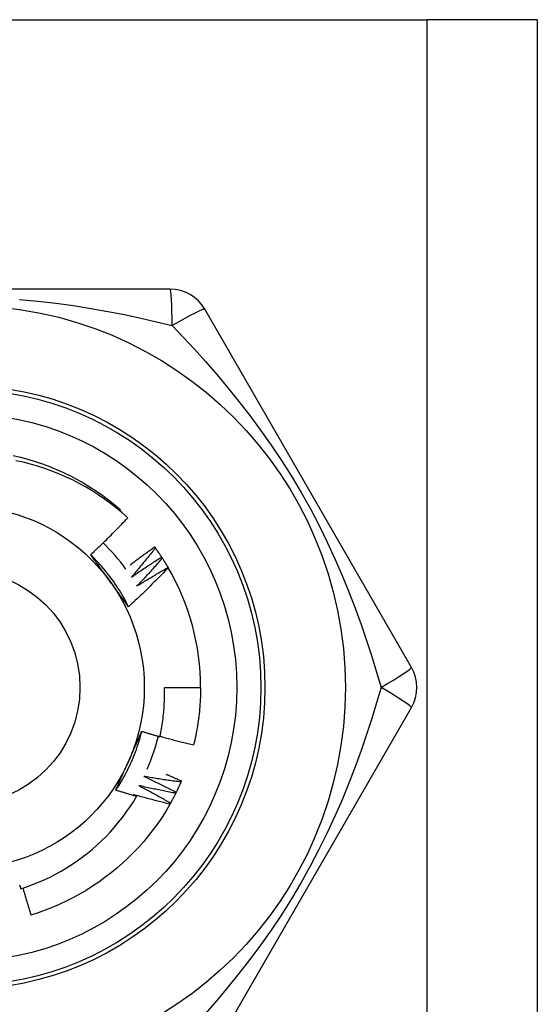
# Model space of a CAD drawing. Header units: inches. Extents: x 4.1 to 95.3, y 5.8 to 50.1.
# Tile 54 of 76: x 22.52 to 22.774, y 36.481 to 36.963. Entities that reach past the tile are written whole.
import ezdxf

# ---------------------------------------------------------------- set-up
doc = ezdxf.new("R2010")
doc.units = ezdxf.units.IN
doc.header["$MEASUREMENT"] = 0
doc.layers.add('Visible Edges(ANSI)', color=7, linetype='Continuous', lineweight=25)
doc.layers.add('Visible Tangent Edges(ANSI)', color=7, linetype='Continuous', lineweight=25)

msp = doc.modelspace()

# ---------------------------------------------------------------- linework, layer by layer
at = {"layer": 'Visible Edges(ANSI)'}
for p, q in [((22.26537831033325, 36.96306930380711), (22.71967831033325, 36.96306930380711)), ((22.77352831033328, 36.96306930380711), (22.71967831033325, 36.96306930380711)), ((22.77352831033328, 36.96306930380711), (22.77352831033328, 19.57724253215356)), ((22.59367826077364, 36.83117954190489), (22.3913783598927, 36.83117954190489)), ((22.71187596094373, 36.6461401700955), (22.61072599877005, 36.82133701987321)), ((22.56906041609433, 36.72275055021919), (22.56950307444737, 36.7232676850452)), ((22.58612441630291, 36.70506298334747), (22.58648058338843, 36.70457555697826)), ((22.5895674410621, 36.70011230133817), (22.58989783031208, 36.69960704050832)), ((22.59274886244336, 36.69498958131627), (22.59279733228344, 36.69490674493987)), ((22.59095547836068, 36.6362976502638), (22.60867003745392, 36.6362976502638)), ((22.61072599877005, 36.45125828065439), (22.71187596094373, 36.62645513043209)), ((22.5992788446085, 36.59054586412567), (22.59903959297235, 36.58999160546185))]:
    msp.add_line(p, q, dxfattribs=at)
at = {"layer": 'Visible Edges(ANSI)', "flags": 128}
for points in [[(22.51694021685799, 36.74976074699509), (22.52056058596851, 36.74891120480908), (22.52415280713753, 36.74794829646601), (22.52771333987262, 36.74687328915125), (22.53123863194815, 36.74568743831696), (22.53472514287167, 36.74439198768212), (22.53816932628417, 36.74298820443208), (22.54156763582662, 36.74147733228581), (22.54491652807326, 36.73986062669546), (22.54821244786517, 36.73813934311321), (22.55145186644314, 36.73631474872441), (22.55463122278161, 36.73438808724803), (22.55774697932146, 36.73236060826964), (22.56079558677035, 36.7302335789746), (22.56377350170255, 36.72800824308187), (22.56667718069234, 36.72568586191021), (22.56950307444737, 36.7232676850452)], [(22.57299469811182, 36.71929893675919), (22.5702542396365, 36.72173627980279), (22.56744100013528, 36.72408273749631), (22.56455726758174, 36.72633673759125), (22.56160532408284, 36.72849669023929), (22.55858747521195, 36.73056102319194), (22.55550600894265, 36.73252815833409), (22.55236320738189, 36.73439650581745), (22.54916137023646, 36.73616449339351), (22.54590278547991, 36.73783054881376), (22.54258974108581, 36.7393930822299), (22.53922453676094, 36.74085052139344), (22.53581054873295, 36.74220085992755), (22.53235838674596, 36.74343976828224), (22.52887246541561, 36.74456594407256), (22.52535556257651, 36.74557880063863), (22.52181045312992, 36.74647771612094), (22.51823991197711, 36.74726209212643)], [(22.5548169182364, 36.70122083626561), (22.55559944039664, 36.70194909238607), (22.55637979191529, 36.70267955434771), (22.55715797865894, 36.70341222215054), (22.557933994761, 36.70414708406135), (22.55870783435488, 36.70488414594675), (22.55947950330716, 36.70562339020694), (22.56024898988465, 36.70636482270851), (22.56101629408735, 36.70710842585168), (22.56178141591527, 36.70785421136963), (22.5625443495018, 36.70860215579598), (22.56330508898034, 36.70935227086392), (22.56406363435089, 36.71010453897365), (22.56481998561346, 36.71085896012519), (22.56557413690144, 36.71161552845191), (22.56632608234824, 36.71237423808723), (22.56707583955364, 36.71313510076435), (22.56782340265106, 36.71389811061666), (22.5685687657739, 36.71466326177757), (22.56931193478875, 36.71543055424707), (22.57005289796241, 36.71619998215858), (22.57079166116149, 36.71697153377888), (22.57152821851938, 36.71774521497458), (22.5722625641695, 36.71852101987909), (22.57299469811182, 36.71929893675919)], [(22.57337687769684, 36.67577422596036), (22.57278760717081, 36.6769544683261), (22.57218117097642, 36.67812601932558), (22.57155773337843, 36.67928864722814), (22.57091745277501, 36.68044211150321), (22.57026047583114, 36.68158617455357), (22.56958697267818, 36.68272059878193), (22.56889708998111, 36.68384514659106), (22.56819099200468, 36.6849595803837), (22.56746883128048, 36.68606366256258), (22.56673076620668, 36.68715716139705), (22.56597695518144, 36.68823982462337), (22.56520755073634, 36.68931142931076), (22.56442271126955, 36.6903717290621), (22.56362259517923, 36.69142049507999), (22.56280736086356, 36.69245748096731), (22.56197716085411, 36.69348245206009), (22.56113215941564, 36.69449516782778), (22.56027250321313, 36.69549539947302), (22.55939836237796, 36.69648290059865), (22.55850987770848, 36.69745743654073), (22.55760721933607, 36.69841877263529), (22.55669053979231, 36.69936666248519), (22.55575999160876, 36.70030087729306), (22.55481573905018, 36.70122118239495)], [(22.56419320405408, 36.68836524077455), (22.56380028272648, 36.68890603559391), (22.5634077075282, 36.68944633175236), (22.56301545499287, 36.68998613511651), (22.56262349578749, 36.69052545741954), (22.56223182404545, 36.69106429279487), (22.56184041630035, 36.69160265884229), (22.56144924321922, 36.69214056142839), (22.56105829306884, 36.69267801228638), (22.56066754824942, 36.69321500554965), (22.56027698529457, 36.69375155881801), (22.5598865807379, 36.69428767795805), (22.55949631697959, 36.69482336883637), (22.55910617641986, 36.69535863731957), (22.55871613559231, 36.69589348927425), (22.55832617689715, 36.6964279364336), (22.55793627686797, 36.69696198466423), (22.55754642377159, 36.69749563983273), (22.557156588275, 36.69802890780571), (22.55676675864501, 36.69856180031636), (22.55637690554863, 36.69909432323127), (22.55598701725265, 36.69962647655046), (22.55559707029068, 36.70015827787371), (22.55520704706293, 36.70068972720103), (22.5548169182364, 36.70122083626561)], [(22.57422421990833, 36.69627867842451), (22.57471283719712, 36.69665384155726), (22.57520208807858, 36.69702820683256), (22.57569197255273, 36.69740178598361), (22.57618249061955, 36.6977745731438), (22.57667363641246, 36.69814656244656), (22.57716541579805, 36.69851775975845), (22.57765782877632, 36.69888816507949), (22.57815086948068, 36.69925777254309), (22.57864453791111, 36.69962658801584), (22.57913883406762, 36.69999460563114), (22.57963375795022, 36.70036182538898), (22.5801293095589, 36.70072825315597), (22.58062548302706, 36.70109387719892), (22.5811222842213, 36.70145870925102), (22.58161970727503, 36.70182273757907), (22.58211775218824, 36.70218596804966), (22.58261641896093, 36.70254840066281), (22.58311570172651, 36.70291002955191), (22.58361561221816, 36.70327086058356), (22.5841161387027, 36.70363088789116), (22.58461728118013, 36.70399011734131), (22.58511904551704, 36.70434854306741), (22.58562141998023, 36.70470616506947), (22.58612441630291, 36.70506298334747)], [(22.58648058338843, 36.70457555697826), (22.58600857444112, 36.70396996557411), (22.58553538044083, 36.70336525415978), (22.58506100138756, 36.7027614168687), (22.58458543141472, 36.70215847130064), (22.5841086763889, 36.70155640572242), (22.58363074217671, 36.70095522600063), (22.58315162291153, 36.70035493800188), (22.58267131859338, 36.69975554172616), (22.58218983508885, 36.69915703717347), (22.58170717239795, 36.69855942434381), (22.58122332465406, 36.69796270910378), (22.5807383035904, 36.69736689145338), (22.58025209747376, 36.69677197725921), (22.57976471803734, 36.69617796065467), (22.57927615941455, 36.69558485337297), (22.57878642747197, 36.6949926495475), (22.57829551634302, 36.69440135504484), (22.57780343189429, 36.69381097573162), (22.57731017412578, 36.69322149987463), (22.57681574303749, 36.69263294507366), (22.57632013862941, 36.69204530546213), (22.57582336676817, 36.69145858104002), (22.57532542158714, 36.69087277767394), (22.57482630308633, 36.69028790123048)], [(22.58648058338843, 36.70457555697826), (22.58661333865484, 36.70439248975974), (22.58674571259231, 36.70420916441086), (22.58687771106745, 36.70402557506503), (22.58700933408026, 36.70384172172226), (22.58714057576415, 36.70365760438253), (22.5872714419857, 36.70347322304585), (22.58740193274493, 36.70328858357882), (22.58753204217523, 36.70310368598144), (22.5876617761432, 36.7029185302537), (22.58779112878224, 36.70273311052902), (22.58792010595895, 36.70254743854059), (22.58804870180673, 36.70236150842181), (22.58817692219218, 36.70217532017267), (22.58830476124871, 36.70198887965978), (22.58843221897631, 36.70180218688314), (22.58855930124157, 36.70161523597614), (22.58868600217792, 36.70142803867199), (22.58881232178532, 36.70124058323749), (22.58893826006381, 36.70105288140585), (22.58906382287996, 36.70086492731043), (22.58918900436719, 36.70067672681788), (22.58931379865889, 36.70048827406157), (22.58943821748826, 36.7002995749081), (22.5895622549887, 36.70011062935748)], [(22.57482630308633, 36.69028790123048), (22.57543079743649, 36.69071087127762), (22.5760361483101, 36.691132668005), (22.57664235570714, 36.69155327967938), (22.57724941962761, 36.691972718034), (22.57785732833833, 36.69239097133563), (22.57846609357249, 36.69280803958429), (22.57907570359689, 36.69322392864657), (22.57968616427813, 36.69363863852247), (22.58029746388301, 36.6940521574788), (22.58090961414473, 36.69446449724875), (22.58152260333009, 36.69487564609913), (22.5821364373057, 36.69528560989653), (22.58275110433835, 36.69569438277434), (22.58336661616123, 36.69610197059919), (22.58398296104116, 36.69650836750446), (22.58460013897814, 36.69691357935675), (22.58521814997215, 36.69731759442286), (22.58583699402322, 36.69772041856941), (22.58645667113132, 36.69812205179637), (22.58707717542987, 36.69852249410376), (22.58769850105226, 36.69892173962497), (22.58832065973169, 36.69931978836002), (22.58894363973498, 36.69971664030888), (22.5895674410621, 36.70011230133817)], [(22.58989783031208, 36.69960704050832), (22.58939502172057, 36.69902676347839), (22.58889108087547, 36.69844743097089), (22.58838599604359, 36.69786903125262), (22.58787977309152, 36.69729158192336), (22.58737241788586, 36.69671507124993), (22.58686391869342, 36.69613951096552), (22.58635428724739, 36.69556490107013), (22.58584352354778, 36.69499124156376), (22.58533162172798, 36.69441853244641), (22.58481858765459, 36.69384677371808), (22.58430442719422, 36.69327597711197), (22.58378912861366, 36.69270614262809), (22.58327270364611, 36.69213726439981), (22.58275514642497, 36.69156934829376), (22.58223646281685, 36.69100239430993), (22.58171665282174, 36.69043640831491), (22.58119571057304, 36.68987139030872), (22.58067364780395, 36.68930734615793), (22.58015045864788, 36.68874426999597), (22.57962614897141, 36.68818216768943), (22.57910071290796, 36.6876210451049), (22.57857415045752, 36.68706089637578), (22.57804647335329, 36.68650173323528), (22.57751767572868, 36.6859435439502)], [(22.58989783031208, 36.69960704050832), (22.59002089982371, 36.69941733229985), (22.5901435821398, 36.69922738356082), (22.59026587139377, 36.69903718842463), (22.59038777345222, 36.6988467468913), (22.59050928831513, 36.69865607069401), (22.59063040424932, 36.69846514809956), (22.59075113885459, 36.69827398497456), (22.59087147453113, 36.698082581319), (22.59099141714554, 36.69789093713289), (22.59111097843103, 36.69769905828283), (22.59123014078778, 36.69750693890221), (22.59134891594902, 36.69731458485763), (22.59146730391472, 36.6971219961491), (22.5915852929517, 36.69692917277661), (22.59170288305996, 36.69673611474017), (22.59182009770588, 36.69654282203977), (22.59193690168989, 36.69634929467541), (22.59205333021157, 36.6961555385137), (22.59216935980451, 36.69596155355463), (22.59228499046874, 36.69576733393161), (22.59240023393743, 36.69557289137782), (22.59251507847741, 36.69537821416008), (22.59262953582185, 36.69518331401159), (22.59274359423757, 36.69498818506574)], [(22.59279733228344, 36.69490674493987), (22.59201491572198, 36.69408321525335), (22.59123016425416, 36.69326194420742), (22.59044306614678, 36.69244293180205), (22.58965362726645, 36.69162619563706), (22.58886185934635, 36.69081172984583), (22.58806775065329, 36.68999954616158), (22.58727131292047, 36.68918964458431), (22.5864725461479, 36.68838203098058), (22.58567145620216, 36.68757670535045), (22.58486804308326, 36.68677368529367), (22.58406230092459, 36.68597295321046), (22.58325422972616, 36.68517451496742), (22.58244382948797, 36.68437837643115), (22.58163111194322, 36.68358454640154), (22.58081607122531, 36.6827930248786), (22.57999871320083, 36.68200382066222), (22.57917904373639, 36.681216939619), (22.57835706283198, 36.68043238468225), (22.57753278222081, 36.67965016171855), (22.57670619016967, 36.67887027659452), (22.57587730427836, 36.67809273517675), (22.57504611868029, 36.67731754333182), (22.57421264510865, 36.67654470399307), (22.57337687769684, 36.67577422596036)], [(22.57751767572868, 36.6859435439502), (22.57814330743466, 36.68633457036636), (22.57876973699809, 36.68672437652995), (22.57939695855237, 36.68711296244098), (22.5800249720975, 36.68750032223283), (22.58065377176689, 36.68788646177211), (22.58128336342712, 36.68827136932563), (22.58191373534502, 36.68865506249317), (22.58254489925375, 36.68903752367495), (22.58317683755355, 36.68941875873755), (22.58380956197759, 36.6897987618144), (22.5844430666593, 36.69017754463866), (22.58507735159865, 36.69055509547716), (22.58571241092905, 36.6909314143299), (22.58634824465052, 36.69130650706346), (22.58698485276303, 36.69168036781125), (22.5876222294, 36.69205299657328), (22.58826038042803, 36.69242438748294), (22.5888992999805, 36.69279455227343), (22.58953898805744, 36.69316347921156), (22.59017943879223, 36.69353117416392), (22.59082065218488, 36.6938976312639), (22.59146262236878, 36.69426285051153), (22.59210536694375, 36.69462683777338), (22.59274886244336, 36.69498958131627)], [(22.57337687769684, 36.67577422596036), (22.57299465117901, 36.67629442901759), (22.57261257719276, 36.67681491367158), (22.57223062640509, 36.67733569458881), (22.571848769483, 36.67785678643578), (22.5714669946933, 36.67837820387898), (22.57108526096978, 36.67889995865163), (22.57070355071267, 36.67942206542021), (22.57032184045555, 36.67994453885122), (22.56994009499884, 36.68046739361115), (22.56955830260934, 36.68099063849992), (22.56917642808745, 36.6815142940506), (22.56879444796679, 36.68203837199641), (22.56841233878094, 36.68256288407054), (22.56803007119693, 36.68308784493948), (22.56764762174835, 36.68361326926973), (22.56726496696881, 36.6841391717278), (22.56688207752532, 36.68466556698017), (22.56649892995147, 36.68519246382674), (22.56611550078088, 36.68571987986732), (22.56573176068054, 36.6862478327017), (22.56534768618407, 36.68677633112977), (22.56496325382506, 36.68730538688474), (22.56457843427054, 36.687835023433), (22.56419320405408, 36.68836524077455)], [(22.58875383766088, 36.61220508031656), (22.58896328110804, 36.61319424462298), (22.58916268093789, 36.61418574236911), (22.58935196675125, 36.61517936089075), (22.58953105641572, 36.61617462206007), (22.58969993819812, 36.61717142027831), (22.58985859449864, 36.61816967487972), (22.59000701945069, 36.61916930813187), (22.59014520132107, 36.62017024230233), (22.59027312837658, 36.62117239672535), (22.59039080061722, 36.62217569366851), (22.59049820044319, 36.62318005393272), (22.5905953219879, 36.62418539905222), (22.59068215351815, 36.62519164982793), (22.59075868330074, 36.62619872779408), (22.59082491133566, 36.62720655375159), (22.59088081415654, 36.6282150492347), (22.59092639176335, 36.62922413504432), (22.59096163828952, 36.63023373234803), (22.59098653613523, 36.63124376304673), (22.59100107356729, 36.63225414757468), (22.59100523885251, 36.63326480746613), (22.59099904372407, 36.6342756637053), (22.5909824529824, 36.6352866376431), (22.59095547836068, 36.6362976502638)], [(22.60867003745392, 36.63629765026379), (22.60866400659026, 36.63511602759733), (22.60864590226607, 36.63393453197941), (22.60861574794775, 36.63275328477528), (22.6085735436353, 36.63157240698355), (22.6085193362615, 36.63039201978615), (22.60845311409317, 36.629212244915), (22.6083748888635, 36.62803320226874), (22.60828469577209, 36.62685501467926), (22.60818254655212, 36.62567780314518), (22.60806844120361, 36.62450168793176), (22.60794240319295, 36.62332679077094), (22.60780444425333, 36.62215323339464), (22.60765458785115, 36.62098113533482), (22.60749284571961, 36.61981061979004), (22.60731922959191, 36.6186418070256), (22.60713375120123, 36.61747481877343), (22.60693642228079, 36.61630977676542), (22.60672727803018, 36.61514679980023), (22.60650630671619, 36.61398601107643), (22.60627354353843, 36.61282753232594), (22.60602900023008, 36.61167148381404), (22.60577267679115, 36.61051798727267), (22.60550460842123, 36.60936716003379), (22.60522479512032, 36.60821913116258)], [(22.56714031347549, 36.58601902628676), (22.5678677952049, 36.58711947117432), (22.56857917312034, 36.58823043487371), (22.56927431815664, 36.58935165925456), (22.56995310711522, 36.59048289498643), (22.5706154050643, 36.59162388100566), (22.57126109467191, 36.59277436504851), (22.57189004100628, 36.59393409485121), (22.57250212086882, 36.59510281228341), (22.57309720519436, 36.59628026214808), (22.57367516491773, 36.59746619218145), (22.57423587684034, 36.59866034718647), (22.57477921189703, 36.59986247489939), (22.57530504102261, 36.60107231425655), (22.57581323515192, 36.60228961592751), (22.57630367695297, 36.60351412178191), (22.57677622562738, 36.60474557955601), (22.57723076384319, 36.60598373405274), (22.57766716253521, 36.60722833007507), (22.57808529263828, 36.60847911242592), (22.57848502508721, 36.60973582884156), (22.57886623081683, 36.61099822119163), (22.57922879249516, 36.61226603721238), (22.57957257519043, 36.61353902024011), (22.57989744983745, 36.61481691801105)], [(22.57345261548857, 36.60026783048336), (22.57372449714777, 36.60087850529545), (22.57399612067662, 36.60148863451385), (22.57426747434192, 36.60209823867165), (22.57453855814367, 36.60270733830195), (22.57480937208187, 36.60331595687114), (22.57507990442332, 36.603924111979), (22.57535016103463, 36.60453182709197), (22.57562013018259, 36.6051391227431), (22.5758898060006, 36.60574601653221), (22.57615919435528, 36.60635253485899), (22.5764282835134, 36.60695869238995), (22.57669707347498, 36.60756451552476), (22.57696555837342, 36.60817002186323), (22.57723373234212, 36.60877523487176), (22.57750160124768, 36.60938017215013), (22.57776914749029, 36.60998485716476), (22.57803638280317, 36.61058930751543), (22.5783032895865, 36.61119354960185), (22.5785698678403, 36.61179759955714), (22.57883612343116, 36.61240148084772), (22.57910203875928, 36.61300521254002), (22.57936761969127, 36.61360881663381), (22.57963285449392, 36.61421231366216), (22.57989774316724, 36.61481572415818)], [(22.57989774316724, 36.61481572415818), (22.58026552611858, 36.61470250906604), (22.5806334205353, 36.61458967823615), (22.5810014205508, 36.61447723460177), (22.58136952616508, 36.61436517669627), (22.58173774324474, 36.61425350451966), (22.58210606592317, 36.61414221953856), (22.5824744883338, 36.61403132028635), (22.5828430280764, 36.613920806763), (22.58321166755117, 36.61381067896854), (22.58358041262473, 36.61370093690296), (22.58394926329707, 36.61359158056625), (22.58431821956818, 36.61348261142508), (22.58468728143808, 36.61337402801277), (22.58505644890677, 36.61326583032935), (22.58542572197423, 36.6131580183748), (22.58579510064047, 36.61305059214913), (22.58616457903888, 36.61294355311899), (22.58653416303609, 36.61283689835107), (22.58690385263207, 36.61273063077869), (22.58727364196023, 36.61262474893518), (22.58764353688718, 36.61251925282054), (22.5880135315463, 36.61241414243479), (22.5883836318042, 36.61230941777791), (22.58875383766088, 36.61220508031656)], [(22.58879635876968, 36.61240193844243), (22.58947662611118, 36.61221293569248), (22.590157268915, 36.61202521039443), (22.59083829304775, 36.61183876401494), (22.59151969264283, 36.61165359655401), (22.59220147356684, 36.61146970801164), (22.59288362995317, 36.61128709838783), (22.59356616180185, 36.61110576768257), (22.59424905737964, 36.61092571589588), (22.59493232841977, 36.61074694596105), (22.59561597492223, 36.61056945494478), (22.59629997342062, 36.61039324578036), (22.59698434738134, 36.6102183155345), (22.59766908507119, 36.6100446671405), (22.59835418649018, 36.60987229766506), (22.59903965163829, 36.60970121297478), (22.59972546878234, 36.60953140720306), (22.60041164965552, 36.60936288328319), (22.60109818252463, 36.60919564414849), (22.60178506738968, 36.60902968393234), (22.60247231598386, 36.60886500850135), (22.60315991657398, 36.60870161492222), (22.60384785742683, 36.60853950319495), (22.60453616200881, 36.60837867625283), (22.60522479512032, 36.60821913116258)], [(22.56714031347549, 36.58601902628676), (22.56739971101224, 36.58661014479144), (22.56765942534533, 36.58720127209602), (22.56791945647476, 36.58779244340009), (22.56817981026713, 36.58838368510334), (22.56844048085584, 36.58897502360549), (22.56870146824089, 36.58956649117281), (22.56896277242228, 36.59015811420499), (22.56922438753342, 36.59074992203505), (22.56948631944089, 36.59134194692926), (22.56974856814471, 36.59193421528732), (22.57001113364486, 36.59252675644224), (22.57027400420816, 36.59311959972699), (22.57053719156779, 36.59371277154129), (22.57080068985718, 36.59430630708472), (22.5710644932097, 36.59490022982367), (22.57132861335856, 36.59549456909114), (22.57159303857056, 36.59608935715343), (22.57185777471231, 36.59668462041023), (22.57212281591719, 36.59728039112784), (22.57238816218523, 36.59787669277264), (22.57265381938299, 36.59847356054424), (22.57291977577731, 36.59907101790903), (22.57318604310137, 36.5996691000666), (22.57345261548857, 36.60026783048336)], [(22.58081413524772, 36.59278305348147), (22.58148536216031, 36.59247683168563), (22.58215600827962, 36.59216926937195), (22.58282607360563, 36.59186037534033), (22.58349555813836, 36.59155014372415), (22.58416445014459, 36.59123858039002), (22.58483276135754, 36.59092568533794), (22.585500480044, 36.59061145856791), (22.58616761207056, 36.59029590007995), (22.58683415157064, 36.58997901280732), (22.58750009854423, 36.58966079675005), (22.58816545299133, 36.58934125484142), (22.58883020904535, 36.58902038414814), (22.58949436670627, 36.58869818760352), (22.59015792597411, 36.58837466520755), (22.59082088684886, 36.58804981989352), (22.59148324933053, 36.58772365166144), (22.59214500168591, 36.58739616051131), (22.59280614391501, 36.58706734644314), (22.59346668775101, 36.58673721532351), (22.59412662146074, 36.58640575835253), (22.59478595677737, 36.5860729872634), (22.59544467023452, 36.58573890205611), (22.59610277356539, 36.58540349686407), (22.59676025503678, 36.58506677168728)], [(22.59903959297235, 36.58999160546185), (22.59827823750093, 36.59009099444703), (22.59751704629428, 36.59019185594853), (22.59675600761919, 36.59029418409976), (22.59599512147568, 36.59039798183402), (22.59523439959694, 36.5905032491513), (22.59447385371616, 36.5906099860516), (22.59371346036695, 36.59071819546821), (22.59295323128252, 36.59082787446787), (22.59219317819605, 36.59093902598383), (22.59143330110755, 36.59105165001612), (22.59067358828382, 36.59116574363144), (22.58991405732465, 36.59128130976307), (22.58915470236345, 36.59139834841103), (22.58839552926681, 36.59151685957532), (22.58763653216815, 36.59163684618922), (22.58687772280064, 36.59175830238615), (22.5861191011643, 36.5918812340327), (22.58536066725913, 36.59200564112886), (22.58460242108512, 36.59213152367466), (22.58384437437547, 36.59225887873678), (22.58308651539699, 36.59238770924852), (22.58232885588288, 36.59251801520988), (22.58157139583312, 36.59264979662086), (22.58081413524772, 36.59278305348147)], [(22.59168122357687, 36.59386004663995), (22.5919991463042, 36.59372535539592), (22.59231693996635, 36.59359036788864), (22.59263461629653, 36.59345508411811), (22.59295218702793, 36.59331950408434), (22.59326962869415, 36.59318362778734), (22.59358696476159, 36.59304745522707), (22.59390418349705, 36.59291098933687), (22.59422128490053, 36.59277422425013), (22.59453825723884, 36.59263716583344), (22.59485512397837, 36.59249981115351), (22.59517187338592, 36.59236216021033), (22.59548850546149, 36.59222421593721), (22.59580502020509, 36.59208597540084), (22.5961214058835, 36.59194743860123), (22.59643768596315, 36.59180860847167), (22.5967538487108, 36.59166948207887), (22.59706988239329, 36.59153006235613), (22.59738581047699, 36.59139034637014), (22.59770160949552, 36.59125033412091), (22.59801729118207, 36.59111003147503), (22.59833285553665, 36.5909694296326), (22.59864830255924, 36.59082853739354), (22.59896363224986, 36.59068734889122), (22.5992788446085, 36.59054586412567)], [(22.57734237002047, 36.58297088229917), (22.576915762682, 36.5830923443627), (22.57648929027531, 36.58321428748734), (22.57606294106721, 36.58333671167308), (22.57563672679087, 36.58345962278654), (22.57521064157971, 36.5835830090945), (22.57478468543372, 36.58370688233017), (22.57435886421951, 36.58383123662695), (22.57393317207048, 36.58395607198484), (22.57350760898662, 36.58408139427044), (22.57308218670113, 36.58420719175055), (22.57265689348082, 36.58433347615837), (22.57223172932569, 36.5844602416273), (22.57180670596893, 36.58458748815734), (22.57138181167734, 36.58471521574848), (22.57095705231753, 36.58484343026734), (22.5705324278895, 36.58497211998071), (22.57010793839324, 36.58510129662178), (22.56968358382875, 36.58523095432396), (22.56925936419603, 36.58536109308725), (22.5688352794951, 36.58549171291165), (22.56841133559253, 36.58562281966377), (22.56798752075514, 36.58575440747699), (22.56756384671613, 36.58588647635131), (22.56714031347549, 36.58601902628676)], [(22.57843656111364, 36.58825933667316), (22.579090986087, 36.58791868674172), (22.57974476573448, 36.58757673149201), (22.58039790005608, 36.58723347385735), (22.58105037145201, 36.58688891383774), (22.58170219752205, 36.58654305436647), (22.58235336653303, 36.58619589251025), (22.58300387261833, 36.58584742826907), (22.58365372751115, 36.58549766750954), (22.5843029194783, 36.58514661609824), (22.58495145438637, 36.584794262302), (22.58559932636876, 36.5844406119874), (22.58624652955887, 36.58408567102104), (22.58689306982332, 36.58372943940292), (22.58753894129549, 36.58337191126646), (22.58818414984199, 36.58301309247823), (22.58882868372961, 36.58265298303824), (22.58947254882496, 36.58229158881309), (22.59011573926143, 36.5819289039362), (22.59075826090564, 36.58156492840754), (22.59140009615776, 36.58119966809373), (22.59204126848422, 36.58083312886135), (22.59268174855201, 36.58046529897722), (22.59332155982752, 36.58009618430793), (22.59396069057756, 36.57972579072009)], [(22.59649256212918, 36.58452567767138), (22.595737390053, 36.58466445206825), (22.59498246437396, 36.58480468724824), (22.59422776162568, 36.58494637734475), (22.59347329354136, 36.58508952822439), (22.592719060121, 36.58523413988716), (22.59196507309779, 36.58538020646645), (22.59121132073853, 36.58552773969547), (22.59045781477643, 36.58567672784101), (22.58970455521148, 36.58582717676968), (22.58895154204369, 36.58597909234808), (22.58819878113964, 36.58613246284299), (22.58744627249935, 36.58628729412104), (22.58669401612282, 36.5864435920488), (22.58594201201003, 36.58660134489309), (22.5851902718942, 36.58676056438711), (22.58443878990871, 36.58692124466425), (22.58368756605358, 36.58708338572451), (22.582936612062, 36.58724699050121), (22.58218592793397, 36.58741205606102), (22.58143550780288, 36.58757858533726), (22.58068535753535, 36.58774657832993), (22.57993548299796, 36.58791603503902), (22.57918588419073, 36.58808695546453), (22.57843656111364, 36.58825933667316)], [(22.59903959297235, 36.58999160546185), (22.59894921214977, 36.58978431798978), (22.59885843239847, 36.58957722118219), (22.59876721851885, 36.58937031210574), (22.5986755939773, 36.58916359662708), (22.59858354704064, 36.58895707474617), (22.59849108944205, 36.58875074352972), (22.59839820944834, 36.58854460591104), (22.59830491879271, 36.58833866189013), (22.59821120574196, 36.58813291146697), (22.59811709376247, 36.58792735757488), (22.59802254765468, 36.58772199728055), (22.59792760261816, 36.58751683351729), (22.59783223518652, 36.58731186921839), (22.59773646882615, 36.58710709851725), (22.59764028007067, 36.58690253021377), (22.59754368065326, 36.58669815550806), (22.59744667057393, 36.58649398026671), (22.59734926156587, 36.58629001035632), (22.5972514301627, 36.5860862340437), (22.59715319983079, 36.58588266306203), (22.59705455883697, 36.58567929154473), (22.59695550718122, 36.5854761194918), (22.59685605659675, 36.58527315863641), (22.59675618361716, 36.5850703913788)], [(22.52060101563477, 36.53773861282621), (22.52353603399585, 36.5387215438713), (22.52644333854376, 36.53979408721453), (22.52931904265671, 36.54095519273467), (22.53215490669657, 36.54220156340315), (22.53494854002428, 36.54353189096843), (22.53769810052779, 36.5449450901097), (22.54040173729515, 36.54644005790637), (22.5430576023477, 36.54801569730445), (22.54566385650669, 36.54967091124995), (22.54821864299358, 36.55140460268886), (22.55072012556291, 36.5532156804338), (22.55316645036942, 36.55510304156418), (22.55555576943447, 36.5570655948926), (22.557886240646, 36.55910223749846), (22.56015601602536, 36.56121187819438), (22.56236085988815, 36.56339100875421), (22.56449504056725, 36.56563392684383), (22.56655715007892, 36.56793880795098), (22.56854587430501, 36.57030389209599), (22.57045988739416, 36.5727274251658), (22.57229786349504, 36.57520764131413), (22.57405848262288, 36.57774279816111), (22.57574043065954, 36.58033112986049), (22.57734237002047, 36.58297088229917)], [(22.57582739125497, 36.58386512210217), (22.57589059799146, 36.58382800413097), (22.57595379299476, 36.58379088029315), (22.57601698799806, 36.58375373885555), (22.57608017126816, 36.58371658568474), (22.57614334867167, 36.58367942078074), (22.57620651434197, 36.58364223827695), (22.57626968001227, 36.58360504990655), (22.57633283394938, 36.58356784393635), (22.57639598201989, 36.58353062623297), (22.5764591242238, 36.58349340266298), (22.57652226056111, 36.58345616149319), (22.57658538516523, 36.5834189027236), (22.57664850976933, 36.58338163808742), (22.57671162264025, 36.58334436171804), (22.57677472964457, 36.58330706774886), (22.57683783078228, 36.58326976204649), (22.5769009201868, 36.58323245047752), (22.57696400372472, 36.58319512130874), (22.57702708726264, 36.58315777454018), (22.57709015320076, 36.58312042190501), (22.57715321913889, 36.58308305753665), (22.57721627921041, 36.58304567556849), (22.57727932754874, 36.58300828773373), (22.57734237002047, 36.58297088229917)], [(22.59366526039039, 36.57919932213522), (22.59291831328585, 36.57937710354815), (22.59217168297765, 36.579556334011), (22.5914253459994, 36.57973700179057), (22.59067933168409, 36.57991911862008), (22.58993362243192, 36.58010268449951), (22.58918822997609, 36.58028769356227), (22.5884431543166, 36.58047414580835), (22.58769839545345, 36.58066204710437), (22.58695395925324, 36.58085139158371), (22.58620985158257, 36.58104217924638), (22.58546606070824, 36.58123441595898), (22.58472259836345, 36.58142810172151), (22.58397947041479, 36.58162323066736), (22.58323667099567, 36.58181980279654), (22.58249420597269, 36.58201782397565), (22.58175207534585, 36.58221729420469), (22.58101028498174, 36.58241820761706), (22.58026883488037, 36.58262057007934), (22.57952772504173, 36.58282437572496), (22.57878696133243, 36.58302963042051), (22.57804654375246, 36.58323633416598), (22.57730647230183, 36.58344448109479), (22.57656675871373, 36.58365407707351), (22.57582739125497, 36.58386512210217)], [(22.59649256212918, 36.58452567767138), (22.59639155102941, 36.58432336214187), (22.5962901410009, 36.58412125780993), (22.59618830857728, 36.58391935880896), (22.59608607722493, 36.58371768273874), (22.59598343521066, 36.58351621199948), (22.59588039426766, 36.58331495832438), (22.59577694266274, 36.58311392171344), (22.5956730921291, 36.58291309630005), (22.59556883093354, 36.58271248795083), (22.59546415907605, 36.58251209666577), (22.59535908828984, 36.58231191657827), (22.5952536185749, 36.58211195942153), (22.59514774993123, 36.58191221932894), (22.59504148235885, 36.58171269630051), (22.59493480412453, 36.58151339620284), (22.5948277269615, 36.58131431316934), (22.59472025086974, 36.58111544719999), (22.59461238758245, 36.58091680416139), (22.59450411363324, 36.58071838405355), (22.59439544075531, 36.58052018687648), (22.59428638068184, 36.58032220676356), (22.59417692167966, 36.58012445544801), (22.59406706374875, 36.57992692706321), (22.59395680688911, 36.57972961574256)], [(22.59676025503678, 36.58506677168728), (22.59674916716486, 36.58504420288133), (22.59673805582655, 36.58502162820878), (22.59672695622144, 36.58499905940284), (22.59671583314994, 36.58497649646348), (22.59670472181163, 36.58495393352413), (22.59669359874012, 36.58493137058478), (22.59668247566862, 36.58490881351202), (22.59667134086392, 36.58488625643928), (22.59666020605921, 36.58486369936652), (22.59664905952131, 36.58484114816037), (22.59663791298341, 36.58481859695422), (22.59662676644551, 36.58479605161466), (22.59661560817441, 36.58477350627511), (22.59660443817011, 36.58475096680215), (22.59659327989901, 36.5847284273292), (22.59658210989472, 36.58470588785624), (22.59657092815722, 36.58468335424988), (22.59655974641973, 36.58466082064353), (22.59654856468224, 36.58463829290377), (22.59653737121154, 36.58461576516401), (22.59652617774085, 36.58459324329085), (22.59651497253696, 36.5845707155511), (22.59650376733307, 36.58454819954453), (22.59649256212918, 36.58452567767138)], [(22.59366526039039, 36.57919932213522), (22.59178291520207, 36.57599151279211), (22.58979579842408, 36.57284888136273), (22.58770683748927, 36.56977376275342), (22.58551898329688, 36.56676850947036), (22.58323517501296, 36.56383545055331), (22.58085835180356, 36.56097694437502), (22.57839146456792, 36.55819531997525), (22.57583744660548, 36.55549292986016), (22.5731992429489, 36.55287210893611), (22.57047980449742, 36.55033520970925), (22.56768205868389, 36.54788456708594), (22.56480895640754, 36.54552252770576), (22.56186344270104, 36.54325143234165), (22.55884845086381, 36.54107362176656), (22.55576692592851, 36.53899144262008), (22.5526218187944, 36.53700723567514), (22.5494160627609, 36.53512335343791), (22.54615259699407, 36.53334212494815), (22.54283437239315, 36.53166588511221), (22.53946433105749, 36.53009700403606), (22.53604540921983, 36.52863780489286), (22.53258055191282, 36.52729063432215), (22.52907270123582, 36.5260578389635), (22.52552479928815, 36.52494176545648)], [(22.59396069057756, 36.57972579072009), (22.59394842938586, 36.57970382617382), (22.59393616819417, 36.57968186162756), (22.59392390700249, 36.5796598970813), (22.59391163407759, 36.57963793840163), (22.59389936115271, 36.57961598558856), (22.59388708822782, 36.57959403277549), (22.59387480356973, 36.57957207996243), (22.59386251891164, 36.57955013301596), (22.59385022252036, 36.5795281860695), (22.59383792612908, 36.57950624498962), (22.59382561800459, 36.57948430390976), (22.59381332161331, 36.57946236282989), (22.59380100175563, 36.57944043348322), (22.59378869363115, 36.57941849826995), (22.59377636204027, 36.57939656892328), (22.59376404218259, 36.57937463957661), (22.59375171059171, 36.57935271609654), (22.59373937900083, 36.57933079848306), (22.59372703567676, 36.57930887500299), (22.59371469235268, 36.57928696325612), (22.59370233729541, 36.57926504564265), (22.59368998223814, 36.57924313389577), (22.59367762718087, 36.5792212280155), (22.59366526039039, 36.57919932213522)], [(22.52007400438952, 36.53975663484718), (22.5202046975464, 36.53925183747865), (22.52033609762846, 36.53874723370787), (22.52046820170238, 36.53824282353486), (22.52060101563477, 36.53773861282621)], [(22.52164393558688, 36.53807659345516), (22.52179596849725, 36.5375267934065), (22.52194884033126, 36.53697721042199), (22.52210255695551, 36.53642783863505), (22.52225711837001, 36.53587867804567), (22.52241251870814, 36.53532972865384), (22.52256876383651, 36.53478101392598), (22.52272584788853, 36.53423249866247), (22.52288377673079, 36.53368420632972), (22.5230425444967, 36.53313613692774), (22.52320215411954, 36.53258827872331), (22.52336260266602, 36.53204064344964), (22.52352389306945, 36.53149323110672), (22.52368602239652, 36.53094604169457), (22.52384899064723, 36.53039907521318), (22.52401280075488, 36.52985231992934), (22.52417744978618, 36.52930579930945), (22.52434293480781, 36.52875950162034), (22.52450925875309, 36.52821342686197), (22.52467642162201, 36.52766758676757), (22.52484442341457, 36.52712195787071), (22.52501326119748, 36.52657656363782), (22.52518293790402, 36.52603140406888), (22.52535345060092, 36.52548646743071), (22.52552479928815, 36.52494176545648)]]:
    msp.add_lwpolyline(points, dxfattribs=at)
at = {"layer": 'Visible Edges(ANSI)'}
for centre, radius in [((22.49252831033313, 36.6362976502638), 0.187007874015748), ((22.49252831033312, 36.6362976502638), 0.1338582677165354), ((22.49252831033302, 36.6362976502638), 0.0885826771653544)]:
    msp.add_circle(centre, radius, dxfattribs=at)
for centre, radius, start, end in [((22.59367825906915, 36.8114945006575), 0.0196850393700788, 30.0000000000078, 90.00000000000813), ((22.49252831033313, 36.6362976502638), 0.0984251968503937, 36.01810377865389, 45.95689622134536), ((22.49252831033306, 36.6362976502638), 0.1161417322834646, 0, 30.307075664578), ((22.69482820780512, 36.6362976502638), 0.0196850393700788, 330.0000000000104, 30.00000000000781), ((22.49252831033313, 36.6362976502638), 0.0984251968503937, 336.0181037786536, 345.9568962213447)]:
    msp.add_arc(centre, radius, start, end, dxfattribs=at)
at = {"layer": 'Visible Tangent Edges(ANSI)'}
msp.add_line((22.71967831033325, 19.57724253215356), (22.71967831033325, 36.96306930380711), dxfattribs=at)
at = {"layer": 'Visible Tangent Edges(ANSI)', "flags": 128}
for points in [[(22.52005582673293, 36.8261438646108), (22.52897387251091, 36.82533306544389), (22.53775453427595, 36.82432948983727), (22.54639071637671, 36.82315086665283), (22.55487532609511, 36.82181494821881), (22.56320127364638, 36.82033946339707), (22.57136145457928, 36.81874216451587), (22.57934878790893, 36.81704078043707), (22.58715616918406, 36.81525305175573), (22.59477651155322, 36.81339673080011)], [(22.59477651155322, 36.81339673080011), (22.60019318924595, 36.80772406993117), (22.6056491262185, 36.801845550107), (22.61112404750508, 36.7957611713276), (22.61659770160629, 36.78947089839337), (22.62204986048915, 36.78297471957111), (22.62746024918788, 36.77627261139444), (22.63280862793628, 36.76936456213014), (22.63807473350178, 36.76225056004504), (22.64323831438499, 36.75493056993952), (22.64827913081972, 36.7474045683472), (22.65317691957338, 36.73967255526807), (22.65791141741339, 36.73173450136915), (22.66243765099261, 36.7236425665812), (22.66669677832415, 36.71552146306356), (22.67069809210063, 36.70739066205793), (22.67445320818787, 36.69926544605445), (22.67797374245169, 36.69116109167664), (22.68127131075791, 36.68309286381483), (22.68435751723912, 36.67507604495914), (22.68724398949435, 36.66712590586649), (22.689942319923, 36.65925772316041), (22.6924641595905, 36.65148676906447), (22.69482107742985, 36.64382832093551), (22.69702471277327, 36.6362976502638)], [(22.69702471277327, 36.6362976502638), (22.69482037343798, 36.62877033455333), (22.69245740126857, 36.62110610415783), (22.68992563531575, 36.61332249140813), (22.68721492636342, 36.6054370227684), (22.6843151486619, 36.59746723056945), (22.68121615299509, 36.58943064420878), (22.67790780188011, 36.5813447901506), (22.67437993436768, 36.57322720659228), (22.67062243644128, 36.56509541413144), (22.66662513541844, 36.55696694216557), (22.66237790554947, 36.54885933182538), (22.65787059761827, 36.54079010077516), (22.65312590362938, 36.53282430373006), (22.648222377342, 36.52507524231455), (22.64318156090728, 36.5175445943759), (22.63802247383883, 36.51022996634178), (22.63276415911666, 36.50312891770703), (22.6274256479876, 36.49623901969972), (22.62202598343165, 36.48955787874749), (22.61658419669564, 36.48308305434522), (22.61111931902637, 36.47681212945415)]]:
    msp.add_lwpolyline(points, dxfattribs=at)
at = {"layer": 'Visible Tangent Edges(ANSI)'}
for centre, radius in [((22.49252831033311, 36.6362976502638), 0.1476377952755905), ((22.49252831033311, 36.6362976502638), 0.1456692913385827), ((22.492528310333, 36.6362976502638), 0.0570866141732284)]:
    msp.add_circle(centre, radius, dxfattribs=at)
for centre, major_axis, ratio, start_param, end_param in [((22.59367825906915, 36.8114945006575), (0, 0.0196850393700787), 0.0560536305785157, 4.809173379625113, 6.28318530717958), ((22.59367825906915, 36.8114945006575), (0.017047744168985, 0.0098425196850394), 0.0560536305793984, 0, 1.474011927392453), ((22.69482820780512, 36.6362976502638), (0.0170477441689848, 0.0098425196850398), 0.056053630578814, 4.809173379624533, 6.283185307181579), ((22.69482820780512, 36.6362976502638), (0.017047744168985, -0.0098425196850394), 0.0560536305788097, 0, 1.47401192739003)]:
    msp.add_ellipse(centre, major_axis=major_axis, ratio=ratio, start_param=start_param, end_param=end_param, dxfattribs=at)

doc.saveas('drawing.dxf')
